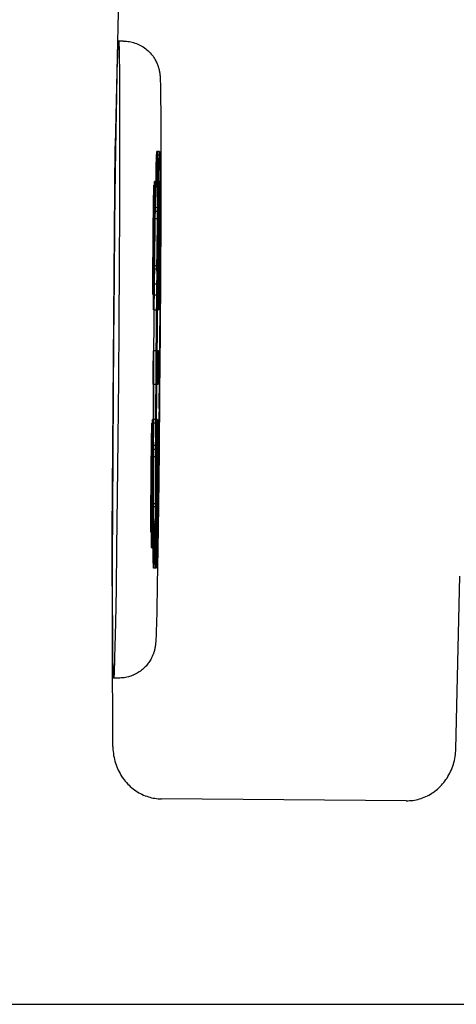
# Model space of a CAD drawing. Header units: inches. Extents: x 0 to 193, y 0 to 125.
# Tile 91 of 99: x 125.121 to 125.299, y 97.256 to 97.657. Entities that reach past the tile are written whole.
import ezdxf

# ---------------------------------------------------------------- set-up
doc = ezdxf.new("R2010")
doc.units = ezdxf.units.IN
doc.header["$LTSCALE"] = 10.63801
doc.header["$MEASUREMENT"] = 0
doc.linetypes.add('HIDDEN', pattern=[0.2, 0.1, -0.1])
doc.layers.add('DEFAULT_2', color=8, linetype='HIDDEN')

msp = doc.modelspace()

# ---------------------------------------------------------------- linework, layer by layer
at = {"layer": 'DEFAULT_2', "color": 8, "linetype": 'HIDDEN'}
for p, q in [((125.15963, 97.6061), (125.16127, 97.67674)), ((125.16297, 97.64875), (125.16097, 97.64877)), ((125.16097, 97.64877), (125.16103, 97.64853)), ((125.16114, 97.64648), (125.16117, 97.64534)), ((125.16055, 97.64025), (125.16063, 97.64295)), ((125.16063, 97.64295), (125.16068, 97.64447)), ((125.16117, 97.64534), (125.1612, 97.64397)), ((125.1612, 97.64397), (125.16124, 97.64148)), ((125.16044, 97.63588), (125.16055, 97.64025)), ((125.16124, 97.64148), (125.16129, 97.6374)), ((125.16023, 97.62624), (125.16044, 97.63588)), ((125.16129, 97.6374), (125.16134, 97.62969)), ((125.17792, 97.63385), (125.17794, 97.6335)), ((125.17794, 97.6335), (125.17796, 97.63311)), ((125.17796, 97.63311), (125.17798, 97.63267)), ((125.17798, 97.63267), (125.178, 97.63215)), ((125.178, 97.63215), (125.17802, 97.63153)), ((125.17802, 97.63153), (125.17804, 97.63035)), ((125.17804, 97.63035), (125.17807, 97.62873)), ((125.15999, 97.61233), (125.16023, 97.62624)), ((125.16134, 97.62969), (125.16138, 97.61664)), ((125.17807, 97.62873), (125.17812, 97.62553)), ((125.17812, 97.62553), (125.17817, 97.6196)), ((125.17817, 97.6196), (125.17821, 97.60892)), ((125.16138, 97.61664), (125.16137, 97.60077)), ((125.15975, 97.59573), (125.15999, 97.61233)), ((125.15831, 97.44819), (125.15962, 97.60589)), ((125.15963, 97.6061), (125.15962, 97.60589)), ((125.17821, 97.60892), (125.17821, 97.59376)), ((125.1776, 97.60214), (125.1766, 97.60214)), ((125.17664, 97.60199), (125.1766, 97.60214)), ((125.17762, 97.60364), (125.17662, 97.60364)), ((125.17662, 97.60364), (125.17665, 97.60349)), ((125.17673, 97.60213), (125.17675, 97.60119)), ((125.1776, 97.60214), (125.17764, 97.60198)), ((125.17762, 97.60364), (125.17765, 97.60348)), ((125.17774, 97.60173), (125.17776, 97.60071)), ((125.16137, 97.60077), (125.16131, 97.58012)), ((125.17626, 97.59501), (125.17635, 97.59845)), ((125.17638, 97.59826), (125.17632, 97.59604)), ((125.17635, 97.59845), (125.17641, 97.60047)), ((125.17642, 97.59947), (125.17638, 97.59826)), ((125.17674, 97.59968), (125.17671, 97.60062)), ((125.17676, 97.59851), (125.17674, 97.59968)), ((125.17675, 97.60119), (125.17678, 97.60004)), ((125.17679, 97.59635), (125.17676, 97.59851)), ((125.17678, 97.60004), (125.17681, 97.59791)), ((125.17681, 97.59791), (125.17684, 97.59433)), ((125.17731, 97.59707), (125.17738, 97.59933)), ((125.17734, 97.59703), (125.17741, 97.59902)), ((125.17738, 97.59933), (125.17742, 97.60058)), ((125.17771, 97.60065), (125.17774, 97.59973)), ((125.17774, 97.59973), (125.17776, 97.5986)), ((125.17776, 97.60071), (125.17779, 97.59949)), ((125.17776, 97.5986), (125.17779, 97.5965)), ((125.17779, 97.59949), (125.17781, 97.59726)), ((125.15948, 97.57444), (125.15975, 97.59573)), ((125.17612, 97.58836), (125.17626, 97.59501)), ((125.17632, 97.59604), (125.17623, 97.59235)), ((125.17683, 97.59274), (125.17679, 97.59635)), ((125.17684, 97.59433), (125.17688, 97.58617)), ((125.17714, 97.58833), (125.17728, 97.59458)), ((125.1772, 97.59231), (125.17731, 97.59707)), ((125.17728, 97.59458), (125.17734, 97.59703)), ((125.17779, 97.5965), (125.17782, 97.59299)), ((125.17781, 97.59726), (125.17785, 97.59255)), ((125.17821, 97.59376), (125.17817, 97.57594)), ((125.17738, 97.58995), (125.17538, 97.58996)), ((125.17538, 97.58996), (125.17539, 97.58992)), ((125.17557, 97.58814), (125.1756, 97.58963)), ((125.1756, 97.58963), (125.17562, 97.59019)), ((125.17769, 97.59145), (125.17569, 97.59147)), ((125.17569, 97.59147), (125.1757, 97.59142)), ((125.17573, 97.59085), (125.17574, 97.59049)), ((125.17574, 97.59049), (125.17574, 97.59006)), ((125.17574, 97.59006), (125.17575, 97.5893)), ((125.17623, 97.59235), (125.17609, 97.5853)), ((125.17686, 97.58448), (125.17683, 97.59274)), ((125.17704, 97.58367), (125.1772, 97.59231)), ((125.17738, 97.58995), (125.17739, 97.58991)), ((125.17757, 97.58812), (125.1776, 97.58961)), ((125.1776, 97.58961), (125.17762, 97.59018)), ((125.17769, 97.59145), (125.1777, 97.5914)), ((125.17773, 97.59084), (125.17774, 97.59047)), ((125.17774, 97.59047), (125.17774, 97.59003)), ((125.17774, 97.59003), (125.17775, 97.58925)), ((125.17782, 97.59299), (125.17786, 97.58497)), ((125.17785, 97.59255), (125.17788, 97.57171)), ((125.17524, 97.58461), (125.17529, 97.58734)), ((125.17529, 97.58734), (125.17531, 97.58841)), ((125.17531, 97.58841), (125.17533, 97.58903)), ((125.1754, 97.57619), (125.17557, 97.58814)), ((125.17541, 97.58946), (125.17542, 97.58916)), ((125.17542, 97.58916), (125.17542, 97.5888)), ((125.17542, 97.5888), (125.17543, 97.58817)), ((125.17543, 97.58817), (125.17544, 97.58687)), ((125.17544, 97.58687), (125.17544, 97.5836)), ((125.17575, 97.5893), (125.17576, 97.58774)), ((125.17576, 97.58774), (125.17576, 97.58436)), ((125.17582, 97.56827), (125.17612, 97.58836)), ((125.17685, 97.56538), (125.17688, 97.58617)), ((125.17685, 97.57132), (125.1771, 97.58587)), ((125.17724, 97.58459), (125.17729, 97.58734)), ((125.17729, 97.58734), (125.17731, 97.58843)), ((125.17731, 97.58843), (125.17733, 97.58904)), ((125.1774, 97.57618), (125.17757, 97.58812)), ((125.17741, 97.58944), (125.17742, 97.58913)), ((125.17742, 97.58913), (125.17742, 97.58875)), ((125.17742, 97.58875), (125.17743, 97.58807)), ((125.17743, 97.58807), (125.17744, 97.58669)), ((125.17744, 97.58669), (125.17743, 97.58335)), ((125.17775, 97.58925), (125.17776, 97.58766)), ((125.17776, 97.58766), (125.17776, 97.58381)), ((125.17507, 97.56869), (125.17524, 97.58461)), ((125.17544, 97.5836), (125.1754, 97.57619)), ((125.17576, 97.58436), (125.17565, 97.56393)), ((125.17707, 97.56868), (125.17724, 97.58459)), ((125.17743, 97.58335), (125.1774, 97.57618)), ((125.17776, 97.58381), (125.17765, 97.56391)), ((125.16131, 97.58012), (125.16121, 97.55724)), ((125.17524, 97.57802), (125.17523, 97.57743)), ((125.17525, 97.57836), (125.17524, 97.57802)), ((125.1773, 97.5792), (125.1753, 97.57922)), ((125.17531, 97.57918), (125.1753, 97.57922)), ((125.17535, 97.57571), (125.17531, 97.57918)), ((125.1755, 97.57874), (125.17547, 97.57746)), ((125.17552, 97.5795), (125.1755, 97.57874)), ((125.17554, 97.57991), (125.17552, 97.5795)), ((125.1776, 97.58077), (125.1756, 97.58079)), ((125.17561, 97.58073), (125.1756, 97.58079)), ((125.17564, 97.57991), (125.17563, 97.58024)), ((125.17565, 97.57952), (125.17564, 97.57991)), ((125.17566, 97.5788), (125.17565, 97.57952)), ((125.17566, 97.57725), (125.17566, 97.5788)), ((125.17724, 97.578), (125.17722, 97.5774)), ((125.17725, 97.57834), (125.17724, 97.578)), ((125.17731, 97.57916), (125.1773, 97.5792)), ((125.17735, 97.5757), (125.17731, 97.57916)), ((125.1775, 97.57872), (125.17747, 97.57744)), ((125.17752, 97.57947), (125.1775, 97.57872)), ((125.17754, 97.57989), (125.17752, 97.57947)), ((125.17761, 97.58071), (125.1776, 97.58077)), ((125.17764, 97.57991), (125.17763, 97.58023)), ((125.17765, 97.57952), (125.17764, 97.57991)), ((125.17766, 97.5788), (125.17765, 97.57952)), ((125.17766, 97.57724), (125.17766, 97.5788)), ((125.15924, 97.55112), (125.15948, 97.57444)), ((125.1752, 97.5762), (125.17511, 97.56845)), ((125.17523, 97.57743), (125.1752, 97.5762)), ((125.17531, 97.56672), (125.17535, 97.57571)), ((125.17547, 97.57746), (125.17534, 97.56651)), ((125.1774, 97.57618), (125.1754, 97.57619)), ((125.17557, 97.54716), (125.17588, 97.57368)), ((125.17561, 97.56417), (125.17567, 97.5761)), ((125.17567, 97.5761), (125.17566, 97.57725)), ((125.17664, 97.55488), (125.17691, 97.57432)), ((125.17665, 97.5267), (125.17688, 97.57419)), ((125.1772, 97.57618), (125.17711, 97.56843)), ((125.17722, 97.5774), (125.1772, 97.57618)), ((125.17731, 97.56671), (125.17735, 97.5757)), ((125.17747, 97.57744), (125.17734, 97.56649)), ((125.17761, 97.56416), (125.17767, 97.57608)), ((125.17767, 97.57608), (125.17766, 97.57724)), ((125.17787, 97.57638), (125.17783, 97.55725)), ((125.17817, 97.57594), (125.17806, 97.5535)), ((125.17498, 97.55251), (125.17507, 97.56869)), ((125.17511, 97.56845), (125.17507, 97.55975)), ((125.17521, 97.55852), (125.17531, 97.56672)), ((125.17534, 97.56651), (125.17529, 97.55459)), ((125.17698, 97.55249), (125.17707, 97.56868)), ((125.17711, 97.56843), (125.17707, 97.55973)), ((125.17721, 97.55851), (125.17731, 97.56671)), ((125.17734, 97.56649), (125.17729, 97.55458)), ((125.17565, 97.56393), (125.17544, 97.54514)), ((125.17548, 97.55327), (125.17561, 97.56417)), ((125.17765, 97.56391), (125.17744, 97.54511)), ((125.17748, 97.55325), (125.17761, 97.56416)), ((125.17507, 97.55975), (125.17507, 97.55888)), ((125.17507, 97.55888), (125.17507, 97.55765)), ((125.17507, 97.55765), (125.17508, 97.55704)), ((125.17512, 97.55587), (125.17521, 97.55852)), ((125.17707, 97.55973), (125.17707, 97.55885)), ((125.17707, 97.55885), (125.17707, 97.55761)), ((125.17707, 97.55761), (125.17708, 97.557)), ((125.17712, 97.55585), (125.17721, 97.55851)), ((125.17783, 97.56098), (125.17775, 97.54332)), ((125.16121, 97.55724), (125.16105, 97.53296)), ((125.17508, 97.55704), (125.17508, 97.55668)), ((125.17508, 97.55668), (125.17509, 97.55638)), ((125.17511, 97.55591), (125.17512, 97.55587)), ((125.17512, 97.55587), (125.17712, 97.55585)), ((125.17524, 97.55704), (125.17515, 97.54969)), ((125.1752, 97.54444), (125.17524, 97.55704)), ((125.17724, 97.55703), (125.17524, 97.55704)), ((125.17643, 97.53445), (125.17668, 97.55664)), ((125.17708, 97.557), (125.17708, 97.55665)), ((125.17708, 97.55665), (125.17709, 97.55636)), ((125.17711, 97.55589), (125.17712, 97.55585)), ((125.17724, 97.55703), (125.17715, 97.54968)), ((125.1772, 97.54443), (125.17724, 97.55703)), ((125.17806, 97.5535), (125.17791, 97.52949)), ((125.15901, 97.52663), (125.15924, 97.55112)), ((125.17497, 97.54854), (125.17498, 97.55251)), ((125.17515, 97.54969), (125.17511, 97.54746)), ((125.17519, 97.50416), (125.1756, 97.55137)), ((125.1753, 97.55211), (125.17531, 97.55123)), ((125.17531, 97.55123), (125.17532, 97.55075)), ((125.17532, 97.55075), (125.17533, 97.55036)), ((125.17535, 97.5498), (125.17537, 97.54975)), ((125.17537, 97.54975), (125.17737, 97.54973)), ((125.17542, 97.55072), (125.17543, 97.55111)), ((125.17543, 97.55111), (125.17545, 97.55181)), ((125.17545, 97.55181), (125.17548, 97.55327)), ((125.17681, 97.55199), (125.17671, 97.53314)), ((125.17697, 97.54858), (125.17698, 97.55249)), ((125.17715, 97.54968), (125.17711, 97.54757)), ((125.1773, 97.55209), (125.17731, 97.5512)), ((125.17731, 97.5512), (125.17732, 97.55072)), ((125.17732, 97.55072), (125.17733, 97.55034)), ((125.17735, 97.54978), (125.17737, 97.54973)), ((125.17742, 97.55071), (125.17743, 97.55111)), ((125.17743, 97.55111), (125.17745, 97.5518)), ((125.17745, 97.5518), (125.17748, 97.55325)), ((125.17498, 97.54708), (125.17497, 97.54854)), ((125.17499, 97.5464), (125.17498, 97.54708)), ((125.17499, 97.54603), (125.17499, 97.5464)), ((125.175, 97.54573), (125.17499, 97.54603)), ((125.17509, 97.54654), (125.17508, 97.54617)), ((125.17511, 97.54746), (125.17509, 97.54654)), ((125.17698, 97.5471), (125.17697, 97.54858)), ((125.17699, 97.54641), (125.17698, 97.5471)), ((125.17699, 97.54603), (125.17699, 97.54641)), ((125.177, 97.54572), (125.17699, 97.54603)), ((125.17709, 97.54658), (125.17708, 97.54618)), ((125.17711, 97.54757), (125.17709, 97.54658)), ((125.17503, 97.54524), (125.17502, 97.54528)), ((125.17503, 97.54524), (125.17703, 97.54522)), ((125.1752, 97.54311), (125.1752, 97.54444)), ((125.17521, 97.54134), (125.1752, 97.54311)), ((125.17539, 97.54227), (125.17536, 97.54106)), ((125.17544, 97.54514), (125.17539, 97.54227)), ((125.17703, 97.54522), (125.17702, 97.54527)), ((125.1772, 97.54311), (125.1772, 97.54443)), ((125.17721, 97.54134), (125.1772, 97.54311)), ((125.17739, 97.54221), (125.17736, 97.54099)), ((125.17744, 97.54511), (125.17739, 97.54221)), ((125.17778, 97.54534), (125.1776, 97.52004)), ((125.17522, 97.54052), (125.17521, 97.54134)), ((125.17523, 97.54006), (125.17522, 97.54052)), ((125.17524, 97.53969), (125.17523, 97.54006)), ((125.17528, 97.53907), (125.17526, 97.53913)), ((125.17528, 97.53907), (125.17728, 97.53906)), ((125.17535, 97.54034), (125.17533, 97.53994)), ((125.17536, 97.54106), (125.17535, 97.54034)), ((125.17625, 97.51301), (125.17648, 97.53854)), ((125.17722, 97.54051), (125.17721, 97.54134)), ((125.17723, 97.54005), (125.17722, 97.54051)), ((125.17724, 97.53967), (125.17723, 97.54005)), ((125.17728, 97.53906), (125.17726, 97.53911)), ((125.17734, 97.54027), (125.17733, 97.53988)), ((125.17736, 97.54099), (125.17734, 97.54027)), ((125.16105, 97.53296), (125.16088, 97.51092)), ((125.17671, 97.53314), (125.17646, 97.50266)), ((125.17791, 97.52949), (125.17772, 97.505)), ((125.15884, 97.50458), (125.15901, 97.52663)), ((125.1752, 97.52068), (125.17524, 97.52234)), ((125.17724, 97.52233), (125.17524, 97.52234)), ((125.17525, 97.52233), (125.17527, 97.52009)), ((125.1772, 97.52066), (125.17724, 97.52233)), ((125.17725, 97.52231), (125.17727, 97.52007)), ((125.17764, 97.52427), (125.17741, 97.49874)), ((125.17514, 97.51594), (125.1752, 97.52068)), ((125.17527, 97.52009), (125.17524, 97.51511)), ((125.17714, 97.51593), (125.1772, 97.52066)), ((125.17727, 97.52007), (125.17724, 97.51509)), ((125.17511, 97.51103), (125.17514, 97.51594)), ((125.17524, 97.51511), (125.17518, 97.51044)), ((125.17612, 97.49194), (125.1763, 97.51724)), ((125.17711, 97.51102), (125.17714, 97.51593)), ((125.17724, 97.51509), (125.17718, 97.51043)), ((125.16088, 97.51092), (125.16066, 97.48642)), ((125.17525, 97.51059), (125.17502, 97.46311)), ((125.17513, 97.50872), (125.17511, 97.51103)), ((125.17518, 97.51044), (125.17514, 97.50871)), ((125.17713, 97.50871), (125.17711, 97.51102)), ((125.17718, 97.51043), (125.17714, 97.50869)), ((125.17514, 97.50871), (125.17714, 97.50869)), ((125.15869, 97.48031), (125.15884, 97.50458)), ((125.17509, 97.48531), (125.17519, 97.50416)), ((125.17647, 97.50492), (125.17623, 97.47997)), ((125.17747, 97.50283), (125.17722, 97.48064)), ((125.17772, 97.505), (125.17749, 97.48112)), ((125.17688, 97.49434), (125.17488, 97.49436)), ((125.17488, 97.49436), (125.17489, 97.49431)), ((125.17492, 97.49374), (125.17493, 97.49338)), ((125.17493, 97.49338), (125.17493, 97.49295)), ((125.17606, 97.4763), (125.17614, 97.49396)), ((125.17688, 97.49434), (125.17689, 97.49429)), ((125.17692, 97.49373), (125.17693, 97.49336)), ((125.17693, 97.49336), (125.17693, 97.49292)), ((125.17443, 97.48749), (125.17448, 97.49023)), ((125.17448, 97.49023), (125.1745, 97.4913)), ((125.1745, 97.4913), (125.17452, 97.49191)), ((125.17657, 97.49283), (125.17457, 97.49285)), ((125.17457, 97.49285), (125.17458, 97.49281)), ((125.17459, 97.47908), (125.17476, 97.49103)), ((125.1746, 97.49234), (125.17461, 97.49204)), ((125.17461, 97.49204), (125.17462, 97.49169)), ((125.17462, 97.49169), (125.17462, 97.49106)), ((125.17462, 97.49106), (125.17463, 97.48975)), ((125.17463, 97.48975), (125.17463, 97.48648)), ((125.17476, 97.49103), (125.17479, 97.49251)), ((125.17479, 97.49251), (125.17481, 97.49308)), ((125.17493, 97.49295), (125.17494, 97.49219)), ((125.17494, 97.49219), (125.17495, 97.49062)), ((125.17495, 97.49062), (125.17495, 97.48725)), ((125.17643, 97.48748), (125.17648, 97.49023)), ((125.17648, 97.49023), (125.17651, 97.49132)), ((125.17651, 97.49132), (125.17652, 97.49193)), ((125.17657, 97.49283), (125.17658, 97.4928)), ((125.17659, 97.47906), (125.17676, 97.49101)), ((125.1766, 97.49232), (125.17661, 97.49202)), ((125.17661, 97.49202), (125.17662, 97.49164)), ((125.17662, 97.49164), (125.17662, 97.49096)), ((125.17662, 97.49096), (125.17663, 97.48957)), ((125.17663, 97.48957), (125.17663, 97.48623)), ((125.17676, 97.49101), (125.17679, 97.4925)), ((125.17679, 97.4925), (125.17681, 97.49307)), ((125.17693, 97.49292), (125.17694, 97.49214)), ((125.17694, 97.49214), (125.17695, 97.49055)), ((125.17695, 97.49055), (125.17695, 97.4867)), ((125.16066, 97.48642), (125.16041, 97.46311)), ((125.17426, 97.47158), (125.17443, 97.48749)), ((125.17463, 97.48648), (125.17459, 97.47908)), ((125.17495, 97.48725), (125.17484, 97.46681)), ((125.17628, 97.48607), (125.17601, 97.46362)), ((125.17626, 97.47156), (125.17643, 97.48748)), ((125.17663, 97.48623), (125.17659, 97.47906)), ((125.17695, 97.4867), (125.17684, 97.4668)), ((125.17444, 97.48125), (125.17443, 97.48091)), ((125.17649, 97.48209), (125.17449, 97.48211)), ((125.1745, 97.48206), (125.17449, 97.48211)), ((125.17454, 97.4786), (125.1745, 97.48206)), ((125.17469, 97.48163), (125.17467, 97.48034)), ((125.17472, 97.48239), (125.17469, 97.48163)), ((125.17473, 97.4828), (125.17472, 97.48239)), ((125.1748, 97.48362), (125.17479, 97.48367)), ((125.17679, 97.48366), (125.17479, 97.48367)), ((125.17483, 97.4828), (125.17483, 97.48312)), ((125.17484, 97.4824), (125.17483, 97.4828)), ((125.17485, 97.48169), (125.17484, 97.4824)), ((125.17486, 97.48014), (125.17485, 97.48169)), ((125.17644, 97.48123), (125.17643, 97.48088)), ((125.1765, 97.48205), (125.17649, 97.48209)), ((125.17654, 97.47859), (125.1765, 97.48205)), ((125.17669, 97.4816), (125.17667, 97.48033)), ((125.17671, 97.48236), (125.17669, 97.4816)), ((125.17673, 97.48278), (125.17671, 97.48236)), ((125.1768, 97.4836), (125.17679, 97.48366)), ((125.17683, 97.4828), (125.17683, 97.48312)), ((125.17684, 97.48241), (125.17683, 97.4828)), ((125.17685, 97.48169), (125.17684, 97.48241)), ((125.17686, 97.48013), (125.17685, 97.48169)), ((125.17725, 97.4824), (125.17699, 97.46296)), ((125.17749, 97.48112), (125.17723, 97.45892)), ((125.15859, 97.45743), (125.15869, 97.48031)), ((125.17439, 97.47909), (125.1743, 97.47133)), ((125.17442, 97.48032), (125.17439, 97.47909)), ((125.17443, 97.48091), (125.17442, 97.48032)), ((125.1745, 97.46961), (125.17454, 97.4786)), ((125.17467, 97.48034), (125.17453, 97.46939)), ((125.17659, 97.47906), (125.17459, 97.47908)), ((125.1748, 97.46706), (125.17486, 97.47898)), ((125.17486, 97.47898), (125.17486, 97.48014)), ((125.17603, 97.4609), (125.17606, 97.48002)), ((125.17639, 97.47907), (125.1763, 97.47132)), ((125.17642, 97.48029), (125.17639, 97.47907)), ((125.17643, 97.48088), (125.17642, 97.48029)), ((125.1765, 97.46959), (125.17654, 97.47859)), ((125.17667, 97.48033), (125.17653, 97.46938)), ((125.1768, 97.46705), (125.17686, 97.47897)), ((125.17686, 97.47897), (125.17686, 97.48013)), ((125.17417, 97.45539), (125.17426, 97.47158)), ((125.1743, 97.47133), (125.17426, 97.46263)), ((125.1744, 97.46141), (125.1745, 97.46961)), ((125.17453, 97.46939), (125.17448, 97.45748)), ((125.17505, 97.47191), (125.17502, 97.45112)), ((125.17607, 97.46902), (125.17577, 97.44893)), ((125.17617, 97.45538), (125.17626, 97.47156)), ((125.1763, 97.47132), (125.17626, 97.46262)), ((125.1764, 97.46139), (125.1765, 97.46959)), ((125.17653, 97.46938), (125.17648, 97.45746)), ((125.17484, 97.46681), (125.17463, 97.44802)), ((125.17467, 97.45615), (125.1748, 97.46706)), ((125.17604, 97.44473), (125.17602, 97.46557)), ((125.17684, 97.4668), (125.17663, 97.448)), ((125.17667, 97.45614), (125.1768, 97.46705)), ((125.17705, 97.46596), (125.1768, 97.45141)), ((125.16041, 97.46311), (125.16015, 97.44181)), ((125.17426, 97.46263), (125.17426, 97.46177)), ((125.17426, 97.46177), (125.17426, 97.46054)), ((125.17431, 97.45875), (125.1744, 97.46141)), ((125.17626, 97.46262), (125.17626, 97.46174)), ((125.17626, 97.46174), (125.17626, 97.4605)), ((125.17631, 97.45874), (125.1764, 97.46139)), ((125.15853, 97.43678), (125.15859, 97.45743)), ((125.17426, 97.46054), (125.17427, 97.45992)), ((125.17427, 97.45992), (125.17428, 97.45957)), ((125.17428, 97.45957), (125.17428, 97.45927)), ((125.17431, 97.45879), (125.17431, 97.45875)), ((125.17431, 97.45875), (125.17631, 97.45874)), ((125.17443, 97.45993), (125.17434, 97.45257)), ((125.17439, 97.44733), (125.17443, 97.45993)), ((125.17643, 97.45991), (125.17443, 97.45993)), ((125.17626, 97.4605), (125.17627, 97.45989)), ((125.17627, 97.45989), (125.17628, 97.45954)), ((125.17628, 97.45954), (125.17628, 97.45925)), ((125.17631, 97.45878), (125.17631, 97.45874)), ((125.17643, 97.45991), (125.17634, 97.45257)), ((125.17639, 97.44731), (125.17643, 97.45991)), ((125.17723, 97.45892), (125.177, 97.44141)), ((125.17416, 97.45143), (125.17417, 97.45539)), ((125.17449, 97.455), (125.1745, 97.45411)), ((125.1745, 97.45411), (125.17451, 97.45364)), ((125.17451, 97.45364), (125.17452, 97.45325)), ((125.17461, 97.45361), (125.17463, 97.454)), ((125.17463, 97.454), (125.17464, 97.45469)), ((125.17464, 97.45469), (125.17467, 97.45615)), ((125.17616, 97.45147), (125.17617, 97.45538)), ((125.17649, 97.45497), (125.1765, 97.45408)), ((125.1765, 97.45408), (125.17651, 97.45361)), ((125.17651, 97.45361), (125.17652, 97.45323)), ((125.17661, 97.4536), (125.17663, 97.45399)), ((125.17663, 97.45399), (125.17664, 97.45469)), ((125.17664, 97.45469), (125.17667, 97.45614)), ((125.17686, 97.45361), (125.17669, 97.44497)), ((125.17417, 97.44996), (125.17416, 97.45143)), ((125.17418, 97.44929), (125.17417, 97.44996)), ((125.17418, 97.44892), (125.17418, 97.44929)), ((125.17428, 97.44943), (125.17427, 97.44906)), ((125.1743, 97.45035), (125.17428, 97.44943)), ((125.17434, 97.45257), (125.1743, 97.45035)), ((125.17454, 97.45269), (125.17456, 97.45264)), ((125.17456, 97.45264), (125.17656, 97.45262)), ((125.17506, 97.44296), (125.17502, 97.45112)), ((125.17504, 97.45282), (125.17507, 97.44456)), ((125.17577, 97.44893), (125.17563, 97.44228)), ((125.17567, 97.44495), (125.17581, 97.452)), ((125.17607, 97.44429), (125.17604, 97.45231)), ((125.17617, 97.44999), (125.17616, 97.45147)), ((125.17618, 97.44929), (125.17617, 97.44999)), ((125.17618, 97.44891), (125.17618, 97.44929)), ((125.17628, 97.44946), (125.17627, 97.44907)), ((125.1763, 97.45046), (125.17628, 97.44946)), ((125.17634, 97.45257), (125.1763, 97.45046)), ((125.17654, 97.45267), (125.17656, 97.45262)), ((125.17675, 97.44895), (125.17662, 97.4427)), ((125.15831, 97.44819), (125.15831, 97.44804)), ((125.15863, 97.36088), (125.15831, 97.44804)), ((125.17419, 97.44862), (125.17418, 97.44892)), ((125.17422, 97.44813), (125.17421, 97.44817)), ((125.17422, 97.44813), (125.17622, 97.44811)), ((125.17439, 97.446), (125.17439, 97.44733)), ((125.1744, 97.44422), (125.17439, 97.446)), ((125.17458, 97.44515), (125.17456, 97.44395)), ((125.17463, 97.44802), (125.17458, 97.44515)), ((125.17558, 97.44125), (125.17567, 97.44495)), ((125.17619, 97.4486), (125.17618, 97.44891)), ((125.17622, 97.44811), (125.17621, 97.44815)), ((125.17639, 97.44599), (125.17639, 97.44731)), ((125.1764, 97.44423), (125.17639, 97.44599)), ((125.17658, 97.44509), (125.17655, 97.44388)), ((125.17663, 97.448), (125.17658, 97.44509)), ((125.17669, 97.44497), (125.17658, 97.44021)), ((125.16015, 97.44181), (125.15991, 97.42521)), ((125.17441, 97.4434), (125.1744, 97.44422)), ((125.17442, 97.44295), (125.17441, 97.4434)), ((125.17443, 97.44258), (125.17442, 97.44295)), ((125.17447, 97.44196), (125.17445, 97.44202)), ((125.17447, 97.44196), (125.17647, 97.44194)), ((125.17454, 97.44323), (125.17452, 97.44283)), ((125.17456, 97.44395), (125.17454, 97.44323)), ((125.17509, 97.43939), (125.17506, 97.44296)), ((125.17507, 97.44456), (125.1751, 97.44094)), ((125.1751, 97.44094), (125.17513, 97.43878)), ((125.17551, 97.43903), (125.17558, 97.44125)), ((125.17563, 97.44228), (125.17554, 97.43885)), ((125.17608, 97.44002), (125.17604, 97.44473)), ((125.1761, 97.44078), (125.17607, 97.44429)), ((125.17641, 97.4434), (125.1764, 97.44423)), ((125.17642, 97.44294), (125.17641, 97.4434)), ((125.17643, 97.44256), (125.17642, 97.44294)), ((125.17647, 97.44194), (125.17645, 97.442)), ((125.17654, 97.44316), (125.17652, 97.44277)), ((125.17655, 97.44388), (125.17654, 97.44316)), ((125.17662, 97.4427), (125.17655, 97.44025)), ((125.177, 97.44141), (125.17676, 97.42664)), ((125.17512, 97.43725), (125.17509, 97.43939)), ((125.17514, 97.4361), (125.17512, 97.43725)), ((125.17513, 97.43878), (125.17516, 97.43762)), ((125.17516, 97.43762), (125.17518, 97.43667)), ((125.17547, 97.43782), (125.17551, 97.43903)), ((125.17554, 97.43885), (125.17548, 97.43683)), ((125.17611, 97.43779), (125.17608, 97.44002)), ((125.17613, 97.43868), (125.1761, 97.44078)), ((125.17613, 97.43657), (125.17611, 97.43779)), ((125.17616, 97.43755), (125.17613, 97.43868)), ((125.17618, 97.43663), (125.17616, 97.43755)), ((125.17652, 97.43795), (125.17648, 97.4367)), ((125.17655, 97.44025), (125.17649, 97.43826)), ((125.17658, 97.44021), (125.17652, 97.43795)), ((125.15852, 97.42091), (125.15853, 97.43678)), ((125.17517, 97.43517), (125.17514, 97.4361)), ((125.17528, 97.43365), (125.17524, 97.43381)), ((125.17525, 97.4353), (125.17529, 97.43515)), ((125.17628, 97.43364), (125.17528, 97.43365)), ((125.17629, 97.43514), (125.17529, 97.43515)), ((125.17616, 97.43555), (125.17613, 97.43657)), ((125.17628, 97.43364), (125.17624, 97.4338)), ((125.17629, 97.43514), (125.17625, 97.43529)), ((125.29862, 97.35971), (125.30026, 97.43034)), ((125.15991, 97.42521), (125.15967, 97.41131)), ((125.17676, 97.42664), (125.17655, 97.41632)), ((125.15856, 97.40786), (125.15852, 97.42091)), ((125.17655, 97.41632), (125.17641, 97.41089)), ((125.15967, 97.41131), (125.15946, 97.40166)), ((125.17641, 97.41089), (125.17633, 97.40815)), ((125.15861, 97.40014), (125.15856, 97.40786)), ((125.1762, 97.40488), (125.17618, 97.40444)), ((125.17624, 97.40568), (125.1762, 97.40488)), ((125.17628, 97.40674), (125.17624, 97.40568)), ((125.17633, 97.40815), (125.17628, 97.40674)), ((125.15946, 97.40166), (125.15935, 97.3973)), ((125.17613, 97.40372), (125.17611, 97.40341)), ((125.17615, 97.40406), (125.17613, 97.40372)), ((125.17618, 97.40444), (125.17615, 97.40406)), ((125.15865, 97.39606), (125.15861, 97.40014)), ((125.15935, 97.3973), (125.15927, 97.3946)), ((125.1587, 97.39358), (125.15865, 97.39606)), ((125.15873, 97.39221), (125.1587, 97.39358)), ((125.15927, 97.3946), (125.15921, 97.39308)), ((125.15876, 97.39106), (125.15873, 97.39221)), ((125.15893, 97.38878), (125.15887, 97.38901)), ((125.16093, 97.38876), (125.15893, 97.38878)), ((125.27845, 97.33869), (125.17846, 97.33948)), ((124.75366, 97.25561), (126.75366, 97.25561))]:
    msp.add_line(p, q, dxfattribs=at)
for points in [[(125.16068, 97.64447), (125.16073, 97.64576), (125.16076, 97.64632), (125.16078, 97.64683), (125.16081, 97.64727), (125.16083, 97.64766), (125.16086, 97.64799), (125.16088, 97.64826), (125.1609, 97.64848), (125.16093, 97.64863), (125.16095, 97.64873), (125.16097, 97.64877), (125.16097, 97.64877)], [(125.16103, 97.64853), (125.16105, 97.64834), (125.16107, 97.64808), (125.16109, 97.64777), (125.16111, 97.6474), (125.16112, 97.64697), (125.16114, 97.64648)], [(125.16297, 97.64875), (125.16356, 97.64874), (125.16414, 97.6487), (125.16473, 97.64864), (125.16531, 97.64855), (125.16591, 97.64844), (125.1665, 97.6483), (125.16708, 97.64815), (125.16765, 97.64797), (125.16823, 97.64776), (125.16881, 97.64752), (125.16937, 97.64726), (125.16992, 97.64698), (125.17046, 97.64669), (125.17098, 97.64636), (125.17151, 97.64601), (125.17202, 97.64563), (125.17251, 97.64524), (125.17298, 97.64482), (125.17343, 97.64439), (125.17386, 97.64395), (125.17427, 97.64349), (125.17465, 97.64302), (125.17501, 97.64255), (125.17534, 97.64207), (125.17564, 97.6416), (125.17591, 97.64114), (125.17616, 97.64069), (125.17637, 97.64027), (125.17656, 97.63987), (125.17672, 97.6395), (125.17686, 97.63915), (125.17698, 97.63883), (125.17708, 97.63854), (125.17717, 97.63827), (125.17725, 97.63802), (125.17731, 97.63778), (125.17737, 97.63757), (125.17743, 97.63736), (125.17747, 97.63717), (125.17752, 97.63698), (125.17756, 97.6368), (125.17759, 97.63663), (125.17763, 97.63646), (125.17766, 97.63629), (125.17769, 97.63612), (125.17771, 97.63596), (125.17774, 97.63579), (125.17776, 97.63563), (125.17778, 97.63547), (125.1778, 97.63532)], [(125.1778, 97.63532), (125.17782, 97.63514), (125.17784, 97.63498), (125.17785, 97.63481), (125.17787, 97.63465), (125.17788, 97.6345), (125.17789, 97.63434), (125.1779, 97.63418), (125.17791, 97.63402), (125.17792, 97.63385)], [(125.17641, 97.60047), (125.17646, 97.60154), (125.17648, 97.602), (125.1765, 97.6024), (125.17651, 97.60275), (125.17653, 97.60304), (125.17655, 97.60327), (125.17657, 97.60345), (125.17659, 97.60357), (125.17661, 97.60363), (125.17662, 97.60364)], [(125.1766, 97.60214), (125.17659, 97.60213), (125.17658, 97.60206), (125.17656, 97.60194), (125.17654, 97.60176), (125.17652, 97.60152), (125.1765, 97.60122), (125.17648, 97.60087), (125.17646, 97.60046), (125.17642, 97.59947)], [(125.17671, 97.60062), (125.1767, 97.60101), (125.17669, 97.60134), (125.17667, 97.60161), (125.17666, 97.60183), (125.17664, 97.60199)], [(125.17665, 97.60349), (125.17667, 97.60333), (125.17669, 97.60311), (125.1767, 97.60284), (125.17671, 97.60251), (125.17673, 97.60213)], [(125.17741, 97.59902), (125.17745, 97.60007), (125.17747, 97.60052), (125.17749, 97.60091), (125.1775, 97.60125), (125.17752, 97.60154), (125.17754, 97.60177), (125.17756, 97.60194), (125.17758, 97.60206), (125.17759, 97.60213), (125.1776, 97.60214)], [(125.17742, 97.60058), (125.17746, 97.60162), (125.17748, 97.60206), (125.1775, 97.60245), (125.17752, 97.60278), (125.17754, 97.60306), (125.17755, 97.60328), (125.17757, 97.60345), (125.17759, 97.60357), (125.17761, 97.60363), (125.17762, 97.60364)], [(125.17764, 97.60198), (125.17766, 97.60183), (125.17767, 97.60161), (125.17769, 97.60135), (125.1777, 97.60102), (125.17771, 97.60065)], [(125.17765, 97.60348), (125.17767, 97.60332), (125.17768, 97.60311), (125.1777, 97.60285), (125.17771, 97.60253), (125.17773, 97.60215), (125.17774, 97.60173)], [(125.17533, 97.58903), (125.17534, 97.58935), (125.17535, 97.58949), (125.17535, 97.58961), (125.17536, 97.58971), (125.17536, 97.5898), (125.17537, 97.58987), (125.17537, 97.58992), (125.17538, 97.58995), (125.17538, 97.58996)], [(125.17539, 97.58992), (125.1754, 97.58987), (125.1754, 97.58979), (125.1754, 97.5897), (125.17541, 97.58959), (125.17541, 97.58946)], [(125.17562, 97.59019), (125.17563, 97.59065), (125.17564, 97.59084), (125.17565, 97.591), (125.17565, 97.59114), (125.17566, 97.59126), (125.17567, 97.59135), (125.17567, 97.59141), (125.17568, 97.59145), (125.17569, 97.59147)], [(125.1757, 97.59142), (125.17571, 97.59135), (125.17571, 97.59126), (125.17572, 97.59114), (125.17572, 97.59101), (125.17573, 97.59085)], [(125.17733, 97.58904), (125.17734, 97.58936), (125.17735, 97.58949), (125.17735, 97.58961), (125.17736, 97.58971), (125.17736, 97.58979), (125.17737, 97.58986), (125.17737, 97.58991), (125.17738, 97.58994), (125.17738, 97.58995)], [(125.17739, 97.58991), (125.1774, 97.58985), (125.1774, 97.58977), (125.1774, 97.58968), (125.17741, 97.58956), (125.17741, 97.58944)], [(125.17762, 97.59018), (125.17763, 97.59064), (125.17764, 97.59083), (125.17765, 97.59099), (125.17765, 97.59113), (125.17766, 97.59124), (125.17767, 97.59133), (125.17767, 97.5914), (125.17768, 97.59144), (125.17769, 97.59145)], [(125.1777, 97.5914), (125.17771, 97.59133), (125.17771, 97.59124), (125.17772, 97.59113), (125.17772, 97.591), (125.17773, 97.59084)], [(125.1753, 97.57922), (125.17529, 97.57921), (125.17529, 97.57918), (125.17528, 97.57913), (125.17528, 97.57906), (125.17527, 97.57898), (125.17527, 97.57888), (125.17526, 97.57877), (125.17526, 97.57865), (125.17525, 97.57836)], [(125.1756, 97.58079), (125.17559, 97.58078), (125.17558, 97.58074), (125.17558, 97.58069), (125.17557, 97.58061), (125.17556, 97.58051), (125.17556, 97.58039), (125.17555, 97.58025), (125.17554, 97.57991)], [(125.17563, 97.58024), (125.17563, 97.58038), (125.17563, 97.58049), (125.17562, 97.58059), (125.17562, 97.58067), (125.17561, 97.58073)], [(125.1773, 97.5792), (125.17729, 97.57919), (125.17729, 97.57917), (125.17728, 97.57912), (125.17728, 97.57905), (125.17727, 97.57897), (125.17727, 97.57887), (125.17726, 97.57876), (125.17726, 97.57863), (125.17725, 97.57834)], [(125.1776, 97.58077), (125.17759, 97.58076), (125.17758, 97.58073), (125.17758, 97.58067), (125.17757, 97.58059), (125.17756, 97.58049), (125.17756, 97.58037), (125.17755, 97.58023), (125.17754, 97.57989)], [(125.17763, 97.58023), (125.17763, 97.58037), (125.17763, 97.58048), (125.17762, 97.58058), (125.17762, 97.58066), (125.17761, 97.58071)], [(125.17509, 97.55638), (125.1751, 97.55625), (125.1751, 97.55614), (125.1751, 97.55604), (125.17511, 97.55597), (125.17511, 97.55591)], [(125.17529, 97.55459), (125.17529, 97.55411), (125.1753, 97.55211)], [(125.17709, 97.55636), (125.1771, 97.55623), (125.1771, 97.55612), (125.1771, 97.55603), (125.17711, 97.55595), (125.17711, 97.55589)], [(125.17729, 97.55458), (125.17729, 97.55409), (125.1773, 97.55209)], [(125.17533, 97.55036), (125.17533, 97.55021), (125.17534, 97.55007), (125.17534, 97.54996), (125.17535, 97.54987), (125.17535, 97.5498)], [(125.17537, 97.54975), (125.17537, 97.54976), (125.17538, 97.54979), (125.17538, 97.54985), (125.17539, 97.54992), (125.1754, 97.55001), (125.1754, 97.55012), (125.17541, 97.55025), (125.17541, 97.55039), (125.17542, 97.55072)], [(125.17733, 97.55034), (125.17733, 97.55018), (125.17734, 97.55005), (125.17734, 97.54994), (125.17735, 97.54985), (125.17735, 97.54978)], [(125.17737, 97.54973), (125.17737, 97.54974), (125.17738, 97.54978), (125.17738, 97.54983), (125.17739, 97.5499), (125.17739, 97.54999), (125.1774, 97.5501), (125.17741, 97.55023), (125.17741, 97.55038), (125.17742, 97.55071)], [(125.17502, 97.54528), (125.17501, 97.54533), (125.17501, 97.54541), (125.175, 97.5455), (125.175, 97.5456), (125.175, 97.54573)], [(125.17508, 97.54617), (125.17507, 97.54585), (125.17507, 97.54572), (125.17506, 97.5456), (125.17505, 97.5455), (125.17505, 97.54541), (125.17504, 97.54534), (125.17504, 97.54529), (125.17503, 97.54525), (125.17503, 97.54524)], [(125.17702, 97.54527), (125.17701, 97.54532), (125.17701, 97.54539), (125.177, 97.54548), (125.177, 97.54559), (125.177, 97.54572)], [(125.17708, 97.54618), (125.17707, 97.54585), (125.17707, 97.54571), (125.17706, 97.54558), (125.17705, 97.54548), (125.17705, 97.54539), (125.17704, 97.54532), (125.17704, 97.54527), (125.17703, 97.54524), (125.17703, 97.54522)], [(125.17526, 97.53913), (125.17526, 97.5392), (125.17525, 97.53929), (125.17525, 97.5394), (125.17524, 97.53953), (125.17524, 97.53969)], [(125.17533, 97.53994), (125.17532, 97.53961), (125.17531, 97.53947), (125.17531, 97.53936), (125.1753, 97.53926), (125.1753, 97.53918), (125.17529, 97.53912), (125.17528, 97.53908), (125.17528, 97.53907)], [(125.17726, 97.53911), (125.17726, 97.53918), (125.17725, 97.53927), (125.17725, 97.53938), (125.17724, 97.53952), (125.17724, 97.53967)], [(125.17733, 97.53988), (125.17732, 97.53957), (125.17731, 97.53944), (125.17731, 97.53932), (125.1773, 97.53923), (125.17729, 97.53915), (125.17729, 97.5391), (125.17728, 97.53907), (125.17728, 97.53906)], [(125.17481, 97.49308), (125.17482, 97.49353), (125.17483, 97.49372), (125.17484, 97.49389), (125.17484, 97.49403), (125.17485, 97.49414), (125.17486, 97.49423), (125.17487, 97.4943), (125.17487, 97.49434), (125.17488, 97.49436)], [(125.17489, 97.49431), (125.1749, 97.49424), (125.1749, 97.49414), (125.17491, 97.49403), (125.17491, 97.49389), (125.17492, 97.49374)], [(125.17681, 97.49307), (125.17682, 97.49353), (125.17683, 97.49372), (125.17684, 97.49388), (125.17685, 97.49402), (125.17685, 97.49413), (125.17686, 97.49422), (125.17687, 97.49429), (125.17687, 97.49433), (125.17688, 97.49434)], [(125.17689, 97.49429), (125.1769, 97.49422), (125.1769, 97.49413), (125.17691, 97.49402), (125.17691, 97.49388), (125.17692, 97.49373)], [(125.17452, 97.49191), (125.17453, 97.49224), (125.17454, 97.49237), (125.17454, 97.4925), (125.17455, 97.4926), (125.17455, 97.49268), (125.17456, 97.49275), (125.17456, 97.4928), (125.17457, 97.49284), (125.17457, 97.49285)], [(125.17458, 97.49281), (125.17459, 97.49275), (125.17459, 97.49268), (125.1746, 97.49258), (125.1746, 97.49247), (125.1746, 97.49234)], [(125.17652, 97.49193), (125.17653, 97.49225), (125.17654, 97.49238), (125.17654, 97.4925), (125.17655, 97.4926), (125.17655, 97.49268), (125.17656, 97.49274), (125.17656, 97.49279), (125.17657, 97.49282), (125.17657, 97.49283)], [(125.17658, 97.4928), (125.17659, 97.49274), (125.17659, 97.49266), (125.1766, 97.49256), (125.1766, 97.49245), (125.1766, 97.49232)], [(125.17449, 97.48211), (125.17448, 97.4821), (125.17448, 97.48206), (125.17447, 97.48202), (125.17447, 97.48195), (125.17446, 97.48187), (125.17446, 97.48177), (125.17445, 97.48166), (125.17445, 97.48154), (125.17444, 97.48125)], [(125.17479, 97.48367), (125.17478, 97.48367), (125.17478, 97.48363), (125.17477, 97.48357), (125.17476, 97.4835), (125.17476, 97.4834), (125.17475, 97.48328), (125.17474, 97.48314), (125.17473, 97.4828)], [(125.17483, 97.48312), (125.17482, 97.48326), (125.17482, 97.48338), (125.17481, 97.48348), (125.17481, 97.48356), (125.1748, 97.48362)], [(125.17649, 97.48209), (125.17648, 97.48208), (125.17648, 97.48205), (125.17647, 97.482), (125.17647, 97.48194), (125.17646, 97.48185), (125.17646, 97.48176), (125.17645, 97.48164), (125.17645, 97.48151), (125.17644, 97.48123)], [(125.17679, 97.48366), (125.17678, 97.48365), (125.17678, 97.48362), (125.17677, 97.48356), (125.17676, 97.48348), (125.17675, 97.48338), (125.17675, 97.48326), (125.17674, 97.48312), (125.17673, 97.48278)], [(125.17683, 97.48312), (125.17682, 97.48325), (125.17682, 97.48337), (125.17681, 97.48346), (125.17681, 97.48354), (125.1768, 97.4836)], [(125.17428, 97.45927), (125.17429, 97.45914), (125.17429, 97.45903), (125.1743, 97.45893), (125.1743, 97.45885), (125.17431, 97.45879)], [(125.17448, 97.45748), (125.17448, 97.457), (125.17449, 97.455)], [(125.17628, 97.45925), (125.17629, 97.45912), (125.17629, 97.45901), (125.1763, 97.45891), (125.1763, 97.45884), (125.17631, 97.45878)], [(125.17648, 97.45746), (125.17648, 97.45698), (125.17649, 97.45497)], [(125.17452, 97.45325), (125.17452, 97.45309), (125.17453, 97.45295), (125.17453, 97.45284), (125.17454, 97.45275), (125.17454, 97.45269)], [(125.17456, 97.45264), (125.17456, 97.45265), (125.17457, 97.45268), (125.17457, 97.45273), (125.17458, 97.45281), (125.17459, 97.4529), (125.17459, 97.45301), (125.1746, 97.45313), (125.1746, 97.45328), (125.17461, 97.45361)], [(125.17652, 97.45323), (125.17652, 97.45307), (125.17653, 97.45294), (125.17653, 97.45282), (125.17654, 97.45274), (125.17654, 97.45267)], [(125.17656, 97.45262), (125.17656, 97.45263), (125.17657, 97.45266), (125.17657, 97.45272), (125.17658, 97.45279), (125.17659, 97.45288), (125.17659, 97.45299), (125.1766, 97.45312), (125.1766, 97.45327), (125.17661, 97.4536)], [(125.17427, 97.44906), (125.17426, 97.44874), (125.17426, 97.44861), (125.17425, 97.44849), (125.17425, 97.44838), (125.17424, 97.44829), (125.17424, 97.44822), (125.17423, 97.44817), (125.17422, 97.44814), (125.17422, 97.44813)], [(125.17627, 97.44907), (125.17626, 97.44874), (125.17626, 97.4486), (125.17625, 97.44847), (125.17625, 97.44837), (125.17624, 97.44828), (125.17624, 97.44821), (125.17623, 97.44816), (125.17623, 97.44812), (125.17622, 97.44811)], [(125.17421, 97.44817), (125.1742, 97.44822), (125.1742, 97.44829), (125.1742, 97.44838), (125.17419, 97.44849), (125.17419, 97.44862)], [(125.17621, 97.44815), (125.1762, 97.44821), (125.1762, 97.44828), (125.1762, 97.44837), (125.17619, 97.44848), (125.17619, 97.4486)], [(125.17445, 97.44202), (125.17445, 97.44208), (125.17444, 97.44217), (125.17444, 97.44229), (125.17443, 97.44242), (125.17443, 97.44258)], [(125.17452, 97.44283), (125.17451, 97.4425), (125.17451, 97.44236), (125.1745, 97.44224), (125.17449, 97.44214), (125.17449, 97.44206), (125.17448, 97.44201), (125.17447, 97.44197), (125.17447, 97.44196)], [(125.17645, 97.442), (125.17645, 97.44207), (125.17644, 97.44216), (125.17644, 97.44227), (125.17643, 97.4424), (125.17643, 97.44256)], [(125.17652, 97.44277), (125.17651, 97.44245), (125.1765, 97.44232), (125.1765, 97.44221), (125.17649, 97.44211), (125.17649, 97.44204), (125.17648, 97.44199), (125.17647, 97.44195), (125.17647, 97.44194)], [(125.17529, 97.43515), (125.1753, 97.43516), (125.17532, 97.43523), (125.17534, 97.43536), (125.17536, 97.43554), (125.17537, 97.43578), (125.17539, 97.43608), (125.17541, 97.43643), (125.17543, 97.43684), (125.17547, 97.43782)], [(125.17649, 97.43826), (125.17645, 97.43721), (125.17643, 97.43676), (125.17641, 97.43636), (125.17639, 97.43603), (125.17637, 97.43574), (125.17635, 97.43551), (125.17634, 97.43534), (125.17632, 97.43522), (125.1763, 97.43515), (125.17629, 97.43514)], [(125.17524, 97.43381), (125.17523, 97.43397), (125.17521, 97.43418), (125.1752, 97.43445), (125.17518, 97.43478), (125.17517, 97.43517)], [(125.17518, 97.43667), (125.17519, 97.43629), (125.17521, 97.43596), (125.17522, 97.43568), (125.17524, 97.43546), (125.17525, 97.4353)], [(125.17548, 97.43683), (125.17544, 97.43575), (125.17542, 97.4353), (125.1754, 97.43489), (125.17538, 97.43455), (125.17536, 97.43426), (125.17534, 97.43403), (125.17533, 97.43385), (125.17531, 97.43373), (125.17529, 97.43366), (125.17528, 97.43365)], [(125.17624, 97.4338), (125.17623, 97.43395), (125.17621, 97.43417), (125.1762, 97.43443), (125.17618, 97.43475), (125.17617, 97.43513), (125.17616, 97.43555)], [(125.17625, 97.43529), (125.17624, 97.43545), (125.17622, 97.43566), (125.17621, 97.43593), (125.1762, 97.43626), (125.17618, 97.43663)], [(125.17648, 97.4367), (125.17644, 97.43566), (125.17642, 97.43522), (125.1764, 97.43483), (125.17638, 97.4345), (125.17636, 97.43422), (125.17634, 97.434), (125.17632, 97.43383), (125.17631, 97.43371), (125.17629, 97.43365), (125.17628, 97.43364)], [(125.17611, 97.40341), (125.17609, 97.40313), (125.17608, 97.40299), (125.17606, 97.40285), (125.17605, 97.40272), (125.17604, 97.40258), (125.17602, 97.40244), (125.17601, 97.4023), (125.17599, 97.40216), (125.17597, 97.40202), (125.17595, 97.40187), (125.17593, 97.40172), (125.17591, 97.40156), (125.17588, 97.4014), (125.17585, 97.40125), (125.17582, 97.40109), (125.17579, 97.40094), (125.17576, 97.40077), (125.17572, 97.4006), (125.17569, 97.40045), (125.17565, 97.4003), (125.17561, 97.40013), (125.17557, 97.39995), (125.17551, 97.39975), (125.17545, 97.39954), (125.17539, 97.39936), (125.17533, 97.39916), (125.17526, 97.39894), (125.17517, 97.3987), (125.17509, 97.39847), (125.17499, 97.39822), (125.17487, 97.39792), (125.17473, 97.3976), (125.17459, 97.3973), (125.17443, 97.39698), (125.17425, 97.39664), (125.17406, 97.39629), (125.17382, 97.3959), (125.17358, 97.39551), (125.17334, 97.39517), (125.1731, 97.39482), (125.1728, 97.39444), (125.17248, 97.39405), (125.17216, 97.39369), (125.17182, 97.39332), (125.17145, 97.39295), (125.17106, 97.39259), (125.17067, 97.39226), (125.17027, 97.39193), (125.16984, 97.39161), (125.16939, 97.3913), (125.16896, 97.39102), (125.1685, 97.39075), (125.16801, 97.39048), (125.1675, 97.39022), (125.16699, 97.38999), (125.16648, 97.38978), (125.16598, 97.3896), (125.16548, 97.38943), (125.16494, 97.38928), (125.16439, 97.38914), (125.16383, 97.38902), (125.16325, 97.38892), (125.16266, 97.38885), (125.16207, 97.3888), (125.1615, 97.38877), (125.16093, 97.38876)], [(125.15921, 97.39308), (125.15916, 97.39178), (125.15914, 97.39122), (125.15911, 97.39072), (125.15909, 97.39027), (125.15906, 97.38988), (125.15904, 97.38955), (125.15902, 97.38928), (125.159, 97.38907), (125.15897, 97.38891), (125.15895, 97.38882), (125.15893, 97.38878), (125.15893, 97.38878)], [(125.15887, 97.38901), (125.15885, 97.38921), (125.15883, 97.38947), (125.15881, 97.38978), (125.15879, 97.39015), (125.15877, 97.39058), (125.15876, 97.39106)], [(125.15863, 97.36089), (125.15864, 97.36043), (125.15867, 97.35962), (125.15874, 97.35881), (125.15882, 97.35801), (125.15894, 97.35721), (125.15909, 97.35641), (125.15926, 97.35563), (125.15946, 97.35485), (125.15968, 97.35409), (125.15993, 97.35334), (125.16021, 97.35259), (125.16051, 97.35187), (125.16083, 97.35115), (125.16118, 97.35046), (125.16154, 97.34977), (125.16194, 97.34911), (125.16235, 97.34847), (125.16278, 97.34784), (125.16323, 97.34723), (125.1637, 97.34664), (125.16419, 97.34608), (125.16469, 97.34553), (125.16521, 97.34501), (125.16575, 97.3445), (125.1663, 97.34402), (125.16687, 97.34357), (125.16744, 97.34313), (125.16803, 97.34272), (125.16864, 97.34233), (125.16925, 97.34197), (125.16987, 97.34163), (125.17051, 97.34132), (125.17115, 97.34103), (125.1718, 97.34076), (125.17245, 97.34052), (125.17311, 97.3403), (125.17378, 97.34011), (125.17445, 97.33995), (125.17513, 97.3398), (125.17581, 97.33969), (125.17649, 97.3396), (125.17718, 97.33953), (125.17787, 97.33949), (125.17846, 97.33948)], [(125.27845, 97.33869), (125.27905, 97.3387), (125.27973, 97.33873), (125.28042, 97.33878), (125.2811, 97.33886), (125.28178, 97.33896), (125.28245, 97.33909), (125.28312, 97.33925), (125.28379, 97.33942), (125.28445, 97.33963), (125.2851, 97.33986), (125.28575, 97.34011), (125.28639, 97.34038), (125.28703, 97.34069), (125.28765, 97.34101), (125.28827, 97.34136), (125.28887, 97.34173), (125.28947, 97.34213), (125.29005, 97.34255), (125.29062, 97.34299), (125.29118, 97.34346), (125.29172, 97.34395), (125.29225, 97.34446), (125.29276, 97.34499), (125.29325, 97.34554), (125.29373, 97.34611), (125.29419, 97.34671), (125.29464, 97.34732), (125.29506, 97.34795), (125.29546, 97.3486), (125.29584, 97.34927), (125.2962, 97.34995), (125.29654, 97.35065), (125.29685, 97.35137), (125.29715, 97.35209), (125.29741, 97.35284), (125.29765, 97.35359), (125.29787, 97.35435), (125.29806, 97.35513), (125.29822, 97.35591), (125.29836, 97.3567), (125.29847, 97.3575), (125.29855, 97.3583), (125.2986, 97.3591), (125.29862, 97.35971)]]:
    msp.add_lwpolyline(points, dxfattribs=at)

doc.saveas('drawing.dxf')
